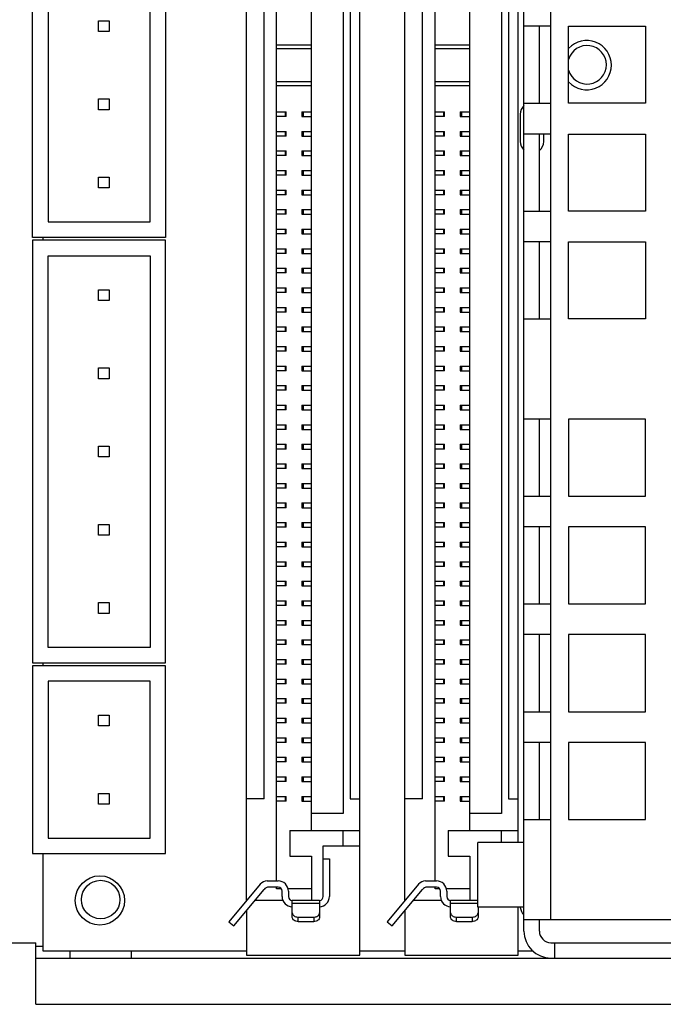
# Model space of a CAD drawing. Header units: millimetres. Extents: x 23 to 485, y 64 to 313.
# Tile 4 of 19: x 110 to 131, y 190 to 222. Entities that reach past the tile are written whole.
import ezdxf

# ---------------------------------------------------------------- set-up
doc = ezdxf.new("R2010")
doc.units = ezdxf.units.MM

msp = doc.modelspace()

# ---------------------------------------------------------------- linework, layer by layer
at = {"color": 7, "linetype": 'Continuous'}
for p, q in [((120.852, 192.087), (120.852, 249.872)), ((126.1805, 192.869), (126.1805, 249.119)), ((117.169, 193.865), (117.169, 248.094)), ((122.3125, 193.865), (122.3125, 248.094)), ((118.1469, 194.5), (118.1469, 247.459)), ((123.2904, 194.5), (123.2904, 247.459)), ((125.9955, 195.7415), (125.9955, 246.2465)), ((119.2772, 196.1383), (119.2772, 245.8207)), ((124.4207, 196.1383), (124.4207, 245.8207)), ((120.3059, 245.2682), (120.3059, 196.6907)), ((125.4494, 245.2682), (125.4494, 196.6907)), ((117.7405, 197.167), (117.7405, 244.792)), ((120.5345, 244.792), (120.5345, 197.167)), ((122.884, 197.167), (122.884, 244.792)), ((125.678, 244.792), (125.678, 197.167)), ((110.2221, 215.3915), (110.2221, 226.5675)), ((114.5401, 226.5675), (114.5401, 215.3915)), ((110.7221, 226.0675), (110.7221, 215.8915)), ((114.0401, 215.8915), (114.0401, 226.0675)), ((112.3585, 222.0745), (112.3585, 222.4245)), ((112.3585, 222.4245), (112.7085, 222.4245)), ((112.7085, 222.4245), (112.7085, 222.0745)), ((127.0555, 222.244), (126.1805, 222.244)), ((126.6805, 219.744), (126.6805, 222.244)), ((127.0555, 219.744), (127.0555, 222.244)), ((127.6301, 219.744), (127.6301, 222.244)), ((127.6301, 222.244), (130.1301, 222.244)), ((130.1301, 222.244), (130.1301, 219.744)), ((112.7085, 222.0745), (112.3585, 222.0745)), ((118.1469, 221.6462), (119.2772, 221.6462)), ((118.1469, 221.5192), (119.2772, 221.5192)), ((123.2904, 221.6462), (124.4207, 221.6462)), ((123.2904, 221.5192), (124.4207, 221.5192)), ((119.2772, 220.4397), (118.1469, 220.4397)), ((119.2772, 220.3127), (118.1469, 220.3127)), ((124.4207, 220.4397), (123.2904, 220.4397)), ((124.4207, 220.3127), (123.2904, 220.3127)), ((112.3585, 219.5345), (112.3585, 219.8845)), ((112.3585, 219.8845), (112.7085, 219.8845)), ((112.7085, 219.8845), (112.7085, 219.5345)), ((126.1805, 219.744), (127.0555, 219.744)), ((130.1301, 219.744), (127.6301, 219.744)), ((112.7085, 219.5345), (112.3585, 219.5345)), ((118.1469, 219.4682), (118.4567, 219.4682)), ((118.4567, 219.3158), (118.1469, 219.3158)), ((118.4568, 219.3158), (118.4568, 219.4682)), ((118.9674, 219.4682), (118.9674, 219.3158)), ((118.9674, 219.4682), (119.2772, 219.4682)), ((118.9674, 219.3158), (119.2772, 219.3158)), ((123.2904, 219.4682), (123.6002, 219.4682)), ((123.6002, 219.3158), (123.2904, 219.3158)), ((123.6003, 219.3158), (123.6003, 219.4682)), ((124.1109, 219.4682), (124.1109, 219.3158)), ((124.1109, 219.4682), (124.4207, 219.4682)), ((124.1109, 219.3158), (124.4207, 219.3158)), ((126.059, 219.392), (126.059, 218.503)), ((118.1469, 218.8332), (118.4567, 218.8332)), ((118.4567, 218.6808), (118.1469, 218.6808)), ((118.4568, 218.6808), (118.4568, 218.8332)), ((118.9674, 218.8332), (118.9674, 218.6808)), ((118.9674, 218.8332), (119.2772, 218.8332)), ((118.9674, 218.6808), (119.2772, 218.6808)), ((123.2904, 218.8332), (123.6002, 218.8332)), ((123.6002, 218.6808), (123.2904, 218.6808)), ((123.6003, 218.6808), (123.6003, 218.8332)), ((124.1109, 218.8332), (124.1109, 218.6808)), ((124.1109, 218.8332), (124.4207, 218.8332)), ((124.1109, 218.6808), (124.4207, 218.6808)), ((127.0555, 218.744), (126.1805, 218.744)), ((126.6805, 216.244), (126.6805, 218.744)), ((126.821, 218.503), (126.821, 218.744)), ((127.0555, 216.244), (127.0555, 218.744)), ((127.6301, 216.244), (127.6301, 218.744)), ((127.6301, 218.744), (130.1301, 218.744)), ((130.1301, 218.744), (130.1301, 216.244)), ((118.1469, 218.1982), (118.4567, 218.1982)), ((118.4567, 218.0458), (118.1469, 218.0458)), ((118.4568, 218.0458), (118.4568, 218.1982)), ((118.9674, 218.1982), (118.9674, 218.0458)), ((118.9674, 218.1982), (119.2772, 218.1982)), ((118.9674, 218.0458), (119.2772, 218.0458)), ((123.2904, 218.1982), (123.6002, 218.1982)), ((123.6002, 218.0458), (123.2904, 218.0458)), ((123.6003, 218.0458), (123.6003, 218.1982)), ((124.1109, 218.1982), (124.1109, 218.0458)), ((124.1109, 218.1982), (124.4207, 218.1982)), ((124.1109, 218.0458), (124.4207, 218.0458)), ((118.1469, 217.5632), (118.4567, 217.5632)), ((118.4567, 217.4108), (118.1469, 217.4108)), ((118.4568, 217.4108), (118.4568, 217.5632)), ((118.9674, 217.5632), (118.9674, 217.4108)), ((118.9674, 217.5632), (119.2772, 217.5632)), ((118.9674, 217.4108), (119.2772, 217.4108)), ((123.2904, 217.5632), (123.6002, 217.5632)), ((123.6002, 217.4108), (123.2904, 217.4108)), ((123.6003, 217.4108), (123.6003, 217.5632)), ((124.1109, 217.5632), (124.1109, 217.4108)), ((124.1109, 217.5632), (124.4207, 217.5632)), ((124.1109, 217.4108), (124.4207, 217.4108)), ((112.3585, 216.9945), (112.3585, 217.3445)), ((112.3585, 217.3445), (112.7085, 217.3445)), ((112.7085, 217.3445), (112.7085, 216.9945)), ((112.7085, 216.9945), (112.3585, 216.9945)), ((118.1469, 216.9282), (118.4567, 216.9282)), ((118.4567, 216.7758), (118.1469, 216.7758)), ((118.4568, 216.7758), (118.4568, 216.9282)), ((118.9674, 216.9282), (118.9674, 216.7758)), ((118.9674, 216.9282), (119.2772, 216.9282)), ((118.9674, 216.7758), (119.2772, 216.7758)), ((123.2904, 216.9282), (123.6002, 216.9282)), ((123.6002, 216.7758), (123.2904, 216.7758)), ((123.6003, 216.7758), (123.6003, 216.9282)), ((124.1109, 216.9282), (124.1109, 216.7758)), ((124.1109, 216.9282), (124.4207, 216.9282)), ((124.1109, 216.7758), (124.4207, 216.7758)), ((118.1469, 216.2932), (118.4567, 216.2932)), ((118.4567, 216.1408), (118.1469, 216.1408)), ((118.4568, 216.1408), (118.4568, 216.2932)), ((118.9674, 216.2932), (118.9674, 216.1408)), ((118.9674, 216.2932), (119.2772, 216.2932)), ((118.9674, 216.1408), (119.2772, 216.1408)), ((123.2904, 216.2932), (123.6002, 216.2932)), ((123.6002, 216.1408), (123.2904, 216.1408)), ((123.6003, 216.1408), (123.6003, 216.2932)), ((124.1109, 216.2932), (124.1109, 216.1408)), ((124.1109, 216.2932), (124.4207, 216.2932)), ((124.1109, 216.1408), (124.4207, 216.1408)), ((126.1805, 216.244), (127.0555, 216.244)), ((130.1301, 216.244), (127.6301, 216.244)), ((110.7221, 215.8915), (114.0401, 215.8915)), ((118.1469, 215.6582), (118.4567, 215.6582)), ((118.4567, 215.5058), (118.1469, 215.5058)), ((118.4568, 215.5058), (118.4568, 215.6582)), ((118.9674, 215.6582), (118.9674, 215.5058)), ((118.9674, 215.6582), (119.2772, 215.6582)), ((118.9674, 215.5058), (119.2772, 215.5058)), ((123.2904, 215.6582), (123.6002, 215.6582)), ((123.6002, 215.5058), (123.2904, 215.5058)), ((123.6003, 215.5058), (123.6003, 215.6582)), ((124.1109, 215.6582), (124.1109, 215.5058)), ((124.1109, 215.6582), (124.4207, 215.6582)), ((124.1109, 215.5058), (124.4207, 215.5058)), ((114.5401, 215.3915), (110.2221, 215.3915)), ((110.2221, 215.2962), (110.2221, 201.5802)), ((114.5401, 215.2962), (110.2221, 215.2962)), ((110.565, 215.2962), (110.565, 215.3915)), ((114.5401, 201.5802), (114.5401, 215.2962)), ((127.0555, 215.244), (126.1805, 215.244)), ((126.6805, 212.744), (126.6805, 215.244)), ((127.0555, 212.744), (127.0555, 215.244)), ((127.6301, 212.744), (127.6301, 215.244)), ((127.6301, 215.244), (130.1301, 215.244)), ((130.1301, 215.244), (130.1301, 212.744)), ((110.7221, 202.0802), (110.7221, 214.7962)), ((110.7221, 214.7962), (114.0401, 214.7962)), ((114.0401, 214.7962), (114.0401, 202.0802)), ((118.1469, 215.0232), (118.4567, 215.0232)), ((118.4567, 214.8708), (118.1469, 214.8708)), ((118.4568, 214.8708), (118.4568, 215.0232)), ((118.9674, 215.0232), (118.9674, 214.8708)), ((118.9674, 215.0232), (119.2772, 215.0232)), ((118.9674, 214.8708), (119.2772, 214.8708)), ((123.2904, 215.0232), (123.6002, 215.0232)), ((123.6002, 214.8708), (123.2904, 214.8708)), ((123.6003, 214.8708), (123.6003, 215.0232)), ((124.1109, 215.0232), (124.1109, 214.8708)), ((124.1109, 215.0232), (124.4207, 215.0232)), ((124.1109, 214.8708), (124.4207, 214.8708)), ((118.1469, 214.3882), (118.4567, 214.3882)), ((118.4567, 214.2358), (118.1469, 214.2358)), ((118.4568, 214.2358), (118.4568, 214.3882)), ((118.9674, 214.3882), (118.9674, 214.2358)), ((118.9674, 214.3882), (119.2772, 214.3882)), ((118.9674, 214.2358), (119.2772, 214.2358)), ((123.2904, 214.3882), (123.6002, 214.3882)), ((123.6002, 214.2358), (123.2904, 214.2358)), ((123.6003, 214.2358), (123.6003, 214.3882)), ((124.1109, 214.3882), (124.1109, 214.2358)), ((124.1109, 214.3882), (124.4207, 214.3882)), ((124.1109, 214.2358), (124.4207, 214.2358)), ((112.3585, 213.3432), (112.3585, 213.6932)), ((112.3585, 213.6932), (112.7085, 213.6932)), ((112.7085, 213.6932), (112.7085, 213.3432)), ((118.1469, 213.7532), (118.4567, 213.7532)), ((118.4567, 213.6008), (118.1469, 213.6008)), ((118.4568, 213.6008), (118.4568, 213.7532)), ((118.9674, 213.7532), (118.9674, 213.6008)), ((118.9674, 213.7532), (119.2772, 213.7532)), ((118.9674, 213.6008), (119.2772, 213.6008)), ((123.2904, 213.7532), (123.6002, 213.7532)), ((123.6002, 213.6008), (123.2904, 213.6008)), ((123.6003, 213.6008), (123.6003, 213.7532)), ((124.1109, 213.7532), (124.1109, 213.6008)), ((124.1109, 213.7532), (124.4207, 213.7532)), ((124.1109, 213.6008), (124.4207, 213.6008)), ((112.7085, 213.3432), (112.3585, 213.3432)), ((118.1469, 213.1182), (118.4567, 213.1182)), ((118.4567, 212.9658), (118.1469, 212.9658)), ((118.4568, 212.9658), (118.4568, 213.1182)), ((118.9674, 213.1182), (118.9674, 212.9658)), ((118.9674, 213.1182), (119.2772, 213.1182)), ((118.9674, 212.9658), (119.2772, 212.9658)), ((123.2904, 213.1182), (123.6002, 213.1182)), ((123.6002, 212.9658), (123.2904, 212.9658)), ((123.6003, 212.9658), (123.6003, 213.1182)), ((124.1109, 213.1182), (124.1109, 212.9658)), ((124.1109, 213.1182), (124.4207, 213.1182)), ((124.1109, 212.9658), (124.4207, 212.9658)), ((126.1805, 212.744), (127.0555, 212.744)), ((130.1301, 212.744), (127.6301, 212.744)), ((118.1469, 212.4832), (118.4567, 212.4832)), ((118.4567, 212.3308), (118.1469, 212.3308)), ((118.4568, 212.3308), (118.4568, 212.4832)), ((118.9674, 212.4832), (118.9674, 212.3308)), ((118.9674, 212.4832), (119.2772, 212.4832)), ((118.9674, 212.3308), (119.2772, 212.3308)), ((123.2904, 212.4832), (123.6002, 212.4832)), ((123.6002, 212.3308), (123.2904, 212.3308)), ((123.6003, 212.3308), (123.6003, 212.4832)), ((124.1109, 212.4832), (124.1109, 212.3308)), ((124.1109, 212.4832), (124.4207, 212.4832)), ((124.1109, 212.3308), (124.4207, 212.3308)), ((118.1469, 211.8482), (118.4567, 211.8482)), ((118.4567, 211.6958), (118.1469, 211.6958)), ((118.4568, 211.6958), (118.4568, 211.8482)), ((118.9674, 211.8482), (118.9674, 211.6958)), ((118.9674, 211.8482), (119.2772, 211.8482)), ((118.9674, 211.6958), (119.2772, 211.6958)), ((123.2904, 211.8482), (123.6002, 211.8482)), ((123.6002, 211.6958), (123.2904, 211.6958)), ((123.6003, 211.6958), (123.6003, 211.8482)), ((124.1109, 211.8482), (124.1109, 211.6958)), ((124.1109, 211.8482), (124.4207, 211.8482)), ((124.1109, 211.6958), (124.4207, 211.6958)), ((112.3585, 210.8032), (112.3585, 211.1532)), ((112.3585, 211.1532), (112.7085, 211.1532)), ((112.7085, 211.1532), (112.7085, 210.8032)), ((118.1469, 211.2132), (118.4567, 211.2132)), ((118.4567, 211.0608), (118.1469, 211.0608)), ((118.4568, 211.0608), (118.4568, 211.2132)), ((118.9674, 211.2132), (118.9674, 211.0608)), ((118.9674, 211.2132), (119.2772, 211.2132)), ((118.9674, 211.0608), (119.2772, 211.0608)), ((123.2904, 211.2132), (123.6002, 211.2132)), ((123.6002, 211.0608), (123.2904, 211.0608)), ((123.6003, 211.0608), (123.6003, 211.2132)), ((124.1109, 211.2132), (124.1109, 211.0608)), ((124.1109, 211.2132), (124.4207, 211.2132)), ((124.1109, 211.0608), (124.4207, 211.0608)), ((112.7085, 210.8032), (112.3585, 210.8032)), ((118.1469, 210.5782), (118.4567, 210.5782)), ((118.4567, 210.4258), (118.1469, 210.4258)), ((118.4568, 210.4258), (118.4568, 210.5782)), ((118.9674, 210.5782), (118.9674, 210.4258)), ((118.9674, 210.5782), (119.2772, 210.5782)), ((118.9674, 210.4258), (119.2772, 210.4258)), ((123.2904, 210.5782), (123.6002, 210.5782)), ((123.6002, 210.4258), (123.2904, 210.4258)), ((123.6003, 210.4258), (123.6003, 210.5782)), ((124.1109, 210.5782), (124.1109, 210.4258)), ((124.1109, 210.5782), (124.4207, 210.5782)), ((124.1109, 210.4258), (124.4207, 210.4258)), ((118.1469, 209.9432), (118.4567, 209.9432)), ((118.4567, 209.7908), (118.1469, 209.7908)), ((118.4568, 209.7908), (118.4568, 209.9432)), ((118.9674, 209.9432), (118.9674, 209.7908)), ((118.9674, 209.9432), (119.2772, 209.9432)), ((118.9674, 209.7908), (119.2772, 209.7908)), ((123.2904, 209.9432), (123.6002, 209.9432)), ((123.6002, 209.7908), (123.2904, 209.7908)), ((123.6003, 209.7908), (123.6003, 209.9432)), ((124.1109, 209.9432), (124.1109, 209.7908)), ((124.1109, 209.9432), (124.4207, 209.9432)), ((124.1109, 209.7908), (124.4207, 209.7908)), ((127.0555, 209.494), (126.1805, 209.494)), ((126.6805, 206.994), (126.6805, 209.494)), ((127.0555, 206.994), (127.0555, 209.494)), ((127.6305, 209.494), (127.6305, 206.994)), ((130.1305, 209.494), (127.6305, 209.494)), ((130.1305, 206.994), (130.1305, 209.494)), ((118.1469, 209.3082), (118.4567, 209.3082)), ((118.4567, 209.1558), (118.1469, 209.1558)), ((118.4568, 209.1558), (118.4568, 209.3082)), ((118.9674, 209.3082), (118.9674, 209.1558)), ((118.9674, 209.3082), (119.2772, 209.3082)), ((118.9674, 209.1558), (119.2772, 209.1558)), ((123.2904, 209.3082), (123.6002, 209.3082)), ((123.6002, 209.1558), (123.2904, 209.1558)), ((123.6003, 209.1558), (123.6003, 209.3082)), ((124.1109, 209.3082), (124.1109, 209.1558)), ((124.1109, 209.3082), (124.4207, 209.3082)), ((124.1109, 209.1558), (124.4207, 209.1558)), ((112.3585, 208.2632), (112.3585, 208.6132)), ((112.3585, 208.6132), (112.7085, 208.6132)), ((112.7085, 208.6132), (112.7085, 208.2632)), ((118.1469, 208.6732), (118.4567, 208.6732)), ((118.4567, 208.5208), (118.1469, 208.5208)), ((118.4568, 208.5208), (118.4568, 208.6732)), ((118.9674, 208.6732), (118.9674, 208.5208)), ((118.9674, 208.6732), (119.2772, 208.6732)), ((118.9674, 208.5208), (119.2772, 208.5208)), ((123.2904, 208.6732), (123.6002, 208.6732)), ((123.6002, 208.5208), (123.2904, 208.5208)), ((123.6003, 208.5208), (123.6003, 208.6732)), ((124.1109, 208.6732), (124.1109, 208.5208)), ((124.1109, 208.6732), (124.4207, 208.6732)), ((124.1109, 208.5208), (124.4207, 208.5208)), ((112.7085, 208.2632), (112.3585, 208.2632)), ((118.1469, 208.0382), (118.4567, 208.0382)), ((118.4567, 207.8858), (118.1469, 207.8858)), ((118.4568, 207.8858), (118.4568, 208.0382)), ((118.9674, 208.0382), (118.9674, 207.8858)), ((118.9674, 208.0382), (119.2772, 208.0382)), ((118.9674, 207.8858), (119.2772, 207.8858)), ((123.2904, 208.0382), (123.6002, 208.0382)), ((123.6002, 207.8858), (123.2904, 207.8858)), ((123.6003, 207.8858), (123.6003, 208.0382)), ((124.1109, 208.0382), (124.1109, 207.8858)), ((124.1109, 208.0382), (124.4207, 208.0382)), ((124.1109, 207.8858), (124.4207, 207.8858)), ((118.1469, 207.4032), (118.4567, 207.4032)), ((118.4567, 207.2508), (118.1469, 207.2508)), ((118.4568, 207.2508), (118.4568, 207.4032)), ((118.9674, 207.4032), (118.9674, 207.2508)), ((118.9674, 207.4032), (119.2772, 207.4032)), ((118.9674, 207.2508), (119.2772, 207.2508)), ((123.2904, 207.4032), (123.6002, 207.4032)), ((123.6002, 207.2508), (123.2904, 207.2508)), ((123.6003, 207.2508), (123.6003, 207.4032)), ((124.1109, 207.4032), (124.1109, 207.2508)), ((124.1109, 207.4032), (124.4207, 207.4032)), ((124.1109, 207.2508), (124.4207, 207.2508)), ((126.1805, 206.994), (127.0555, 206.994)), ((127.6305, 206.994), (130.1305, 206.994)), ((118.1469, 206.7682), (118.4567, 206.7682)), ((118.4567, 206.6158), (118.1469, 206.6158)), ((118.4568, 206.6158), (118.4568, 206.7682)), ((118.9674, 206.7682), (118.9674, 206.6158)), ((118.9674, 206.7682), (119.2772, 206.7682)), ((118.9674, 206.6158), (119.2772, 206.6158)), ((123.2904, 206.7682), (123.6002, 206.7682)), ((123.6002, 206.6158), (123.2904, 206.6158)), ((123.6003, 206.6158), (123.6003, 206.7682)), ((124.1109, 206.7682), (124.1109, 206.6158)), ((124.1109, 206.7682), (124.4207, 206.7682)), ((124.1109, 206.6158), (124.4207, 206.6158)), ((112.3585, 205.7232), (112.3585, 206.0732)), ((112.3585, 206.0732), (112.7085, 206.0732)), ((112.7085, 206.0732), (112.7085, 205.7232)), ((118.1469, 206.1332), (118.4567, 206.1332)), ((118.4567, 205.9808), (118.1469, 205.9808)), ((118.4568, 205.9808), (118.4568, 206.1332)), ((118.9674, 206.1332), (118.9674, 205.9808)), ((118.9674, 206.1332), (119.2772, 206.1332)), ((118.9674, 205.9808), (119.2772, 205.9808)), ((123.2904, 206.1332), (123.6002, 206.1332)), ((123.6002, 205.9808), (123.2904, 205.9808)), ((123.6003, 205.9808), (123.6003, 206.1332)), ((124.1109, 206.1332), (124.1109, 205.9808)), ((124.1109, 206.1332), (124.4207, 206.1332)), ((124.1109, 205.9808), (124.4207, 205.9808)), ((127.0555, 205.994), (126.1805, 205.994)), ((126.6805, 203.494), (126.6805, 205.994)), ((127.0555, 203.494), (127.0555, 205.994)), ((127.6305, 205.994), (127.6305, 203.494)), ((130.1305, 205.994), (127.6305, 205.994)), ((130.1305, 203.494), (130.1305, 205.994)), ((112.7085, 205.7232), (112.3585, 205.7232)), ((118.1469, 205.4982), (118.4567, 205.4982)), ((118.4567, 205.3458), (118.1469, 205.3458)), ((118.4568, 205.3458), (118.4568, 205.4982)), ((118.9674, 205.4982), (118.9674, 205.3458)), ((118.9674, 205.4982), (119.2772, 205.4982)), ((118.9674, 205.3458), (119.2772, 205.3458)), ((123.2904, 205.4982), (123.6002, 205.4982)), ((123.6002, 205.3458), (123.2904, 205.3458)), ((123.6003, 205.3458), (123.6003, 205.4982)), ((124.1109, 205.4982), (124.1109, 205.3458)), ((124.1109, 205.4982), (124.4207, 205.4982)), ((124.1109, 205.3458), (124.4207, 205.3458)), ((118.1469, 204.8632), (118.4567, 204.8632)), ((118.4567, 204.7108), (118.1469, 204.7108)), ((118.4568, 204.7108), (118.4568, 204.8632)), ((118.9674, 204.8632), (118.9674, 204.7108)), ((118.9674, 204.8632), (119.2772, 204.8632)), ((118.9674, 204.7108), (119.2772, 204.7108)), ((123.2904, 204.8632), (123.6002, 204.8632)), ((123.6002, 204.7108), (123.2904, 204.7108)), ((123.6003, 204.7108), (123.6003, 204.8632)), ((124.1109, 204.8632), (124.1109, 204.7108)), ((124.1109, 204.8632), (124.4207, 204.8632)), ((124.1109, 204.7108), (124.4207, 204.7108)), ((118.1469, 204.2282), (118.4567, 204.2282)), ((118.4567, 204.0758), (118.1469, 204.0758)), ((118.4568, 204.0758), (118.4568, 204.2282)), ((118.9674, 204.2282), (118.9674, 204.0758)), ((118.9674, 204.2282), (119.2772, 204.2282)), ((118.9674, 204.0758), (119.2772, 204.0758)), ((123.2904, 204.2282), (123.6002, 204.2282)), ((123.6002, 204.0758), (123.2904, 204.0758)), ((123.6003, 204.0758), (123.6003, 204.2282)), ((124.1109, 204.2282), (124.1109, 204.0758)), ((124.1109, 204.2282), (124.4207, 204.2282)), ((124.1109, 204.0758), (124.4207, 204.0758)), ((112.3585, 203.1832), (112.3585, 203.5332)), ((112.3585, 203.5332), (112.7085, 203.5332)), ((112.7085, 203.5332), (112.7085, 203.1832)), ((118.1469, 203.5932), (118.4567, 203.5932)), ((118.4567, 203.4408), (118.1469, 203.4408)), ((118.4568, 203.4408), (118.4568, 203.5932)), ((118.9674, 203.5932), (118.9674, 203.4408)), ((118.9674, 203.5932), (119.2772, 203.5932)), ((118.9674, 203.4408), (119.2772, 203.4408)), ((123.2904, 203.5932), (123.6002, 203.5932)), ((123.6002, 203.4408), (123.2904, 203.4408)), ((123.6003, 203.4408), (123.6003, 203.5932)), ((124.1109, 203.5932), (124.1109, 203.4408)), ((124.1109, 203.5932), (124.4207, 203.5932)), ((124.1109, 203.4408), (124.4207, 203.4408)), ((126.1805, 203.494), (127.0555, 203.494)), ((127.6305, 203.494), (130.1305, 203.494)), ((112.7085, 203.1832), (112.3585, 203.1832)), ((118.1469, 202.9582), (118.4567, 202.9582)), ((118.4567, 202.8058), (118.1469, 202.8058)), ((118.4568, 202.8058), (118.4568, 202.9582)), ((118.9674, 202.9582), (118.9674, 202.8058)), ((118.9674, 202.9582), (119.2772, 202.9582)), ((118.9674, 202.8058), (119.2772, 202.8058)), ((123.2904, 202.9582), (123.6002, 202.9582)), ((123.6002, 202.8058), (123.2904, 202.8058)), ((123.6003, 202.8058), (123.6003, 202.9582)), ((124.1109, 202.9582), (124.1109, 202.8058)), ((124.1109, 202.9582), (124.4207, 202.9582)), ((124.1109, 202.8058), (124.4207, 202.8058)), ((127.0555, 202.494), (126.1805, 202.494)), ((126.6805, 199.994), (126.6805, 202.494)), ((127.0555, 199.994), (127.0555, 202.494)), ((127.6305, 202.494), (127.6305, 199.994)), ((130.1305, 202.494), (127.6305, 202.494)), ((130.1305, 199.994), (130.1305, 202.494)), ((114.0401, 202.0802), (110.7221, 202.0802)), ((118.1469, 202.3232), (118.4567, 202.3232)), ((118.4567, 202.1708), (118.1469, 202.1708)), ((118.4568, 202.1708), (118.4568, 202.3232)), ((118.9674, 202.3232), (118.9674, 202.1708)), ((118.9674, 202.3232), (119.2772, 202.3232)), ((118.9674, 202.1708), (119.2772, 202.1708)), ((123.2904, 202.3232), (123.6002, 202.3232)), ((123.6002, 202.1708), (123.2904, 202.1708)), ((123.6003, 202.1708), (123.6003, 202.3232)), ((124.1109, 202.3232), (124.1109, 202.1708)), ((124.1109, 202.3232), (124.4207, 202.3232)), ((124.1109, 202.1708), (124.4207, 202.1708)), ((110.2221, 201.5802), (114.5401, 201.5802)), ((110.2221, 201.485), (110.2221, 195.389)), ((114.5401, 201.485), (110.2221, 201.485)), ((110.565, 201.485), (110.565, 201.5802)), ((114.5401, 195.389), (114.5401, 201.485)), ((118.1469, 201.6882), (118.4567, 201.6882)), ((118.4567, 201.5358), (118.1469, 201.5358)), ((118.4568, 201.5358), (118.4568, 201.6882)), ((118.9674, 201.6882), (118.9674, 201.5358)), ((118.9674, 201.6882), (119.2772, 201.6882)), ((118.9674, 201.5358), (119.2772, 201.5358)), ((123.2904, 201.6882), (123.6002, 201.6882)), ((123.6002, 201.5358), (123.2904, 201.5358)), ((123.6003, 201.5358), (123.6003, 201.6882)), ((124.1109, 201.6882), (124.1109, 201.5358)), ((124.1109, 201.6882), (124.4207, 201.6882)), ((124.1109, 201.5358), (124.4207, 201.5358)), ((118.1469, 201.0532), (118.4567, 201.0532)), ((118.4568, 200.9008), (118.4568, 201.0532)), ((118.9674, 201.0532), (118.9674, 200.9008)), ((118.9674, 201.0532), (119.2772, 201.0532)), ((123.2904, 201.0532), (123.6002, 201.0532)), ((123.6003, 200.9008), (123.6003, 201.0532)), ((124.1109, 201.0532), (124.1109, 200.9008)), ((124.1109, 201.0532), (124.4207, 201.0532)), ((110.7221, 200.985), (110.7221, 195.889)), ((114.0401, 200.985), (110.7221, 200.985)), ((114.0401, 195.889), (114.0401, 200.985)), ((118.4567, 200.9008), (118.1469, 200.9008)), ((118.9674, 200.9008), (119.2772, 200.9008)), ((123.6002, 200.9008), (123.2904, 200.9008)), ((124.1109, 200.9008), (124.4207, 200.9008)), ((118.1469, 200.4182), (118.4567, 200.4182)), ((118.4568, 200.2658), (118.4568, 200.4182)), ((118.9674, 200.4182), (118.9674, 200.2658)), ((118.9674, 200.4182), (119.2772, 200.4182)), ((123.2904, 200.4182), (123.6002, 200.4182)), ((123.6003, 200.2658), (123.6003, 200.4182)), ((124.1109, 200.4182), (124.1109, 200.2658)), ((124.1109, 200.4182), (124.4207, 200.4182)), ((118.4567, 200.2658), (118.1469, 200.2658)), ((118.9674, 200.2658), (119.2772, 200.2658)), ((123.6002, 200.2658), (123.2904, 200.2658)), ((124.1109, 200.2658), (124.4207, 200.2658)), ((112.3585, 199.532), (112.3585, 199.882)), ((112.3585, 199.882), (112.7085, 199.882)), ((112.7085, 199.882), (112.7085, 199.532)), ((118.1469, 199.7832), (118.4567, 199.7832)), ((118.4568, 199.6308), (118.4568, 199.7832)), ((118.9674, 199.7832), (118.9674, 199.6308)), ((118.9674, 199.7832), (119.2772, 199.7832)), ((123.2904, 199.7832), (123.6002, 199.7832)), ((123.6003, 199.6308), (123.6003, 199.7832)), ((124.1109, 199.7832), (124.1109, 199.6308)), ((124.1109, 199.7832), (124.4207, 199.7832)), ((126.1805, 199.994), (127.0555, 199.994)), ((127.6305, 199.994), (130.1305, 199.994)), ((112.7085, 199.532), (112.3585, 199.532)), ((118.4567, 199.6308), (118.1469, 199.6308)), ((118.9674, 199.6308), (119.2772, 199.6308)), ((123.6002, 199.6308), (123.2904, 199.6308)), ((124.1109, 199.6308), (124.4207, 199.6308)), ((118.1469, 199.1482), (118.4567, 199.1482)), ((118.4568, 198.9958), (118.4568, 199.1482)), ((118.9674, 199.1482), (118.9674, 198.9958)), ((118.9674, 199.1482), (119.2772, 199.1482)), ((123.2904, 199.1482), (123.6002, 199.1482)), ((123.6003, 198.9958), (123.6003, 199.1482)), ((124.1109, 199.1482), (124.1109, 198.9958)), ((124.1109, 199.1482), (124.4207, 199.1482)), ((118.4567, 198.9958), (118.1469, 198.9958)), ((118.9674, 198.9958), (119.2772, 198.9958)), ((123.6002, 198.9958), (123.2904, 198.9958)), ((124.1109, 198.9958), (124.4207, 198.9958)), ((127.0555, 198.994), (126.1805, 198.994)), ((126.6805, 196.494), (126.6805, 198.994)), ((127.0555, 196.494), (127.0555, 198.994)), ((127.6305, 198.994), (127.6305, 196.494)), ((130.1305, 198.994), (127.6305, 198.994)), ((130.1305, 196.494), (130.1305, 198.994)), ((118.1469, 198.5132), (118.4567, 198.5132)), ((118.4568, 198.3608), (118.4568, 198.5132)), ((118.9674, 198.5132), (118.9674, 198.3608)), ((118.9674, 198.5132), (119.2772, 198.5132)), ((123.2904, 198.5132), (123.6002, 198.5132)), ((123.6003, 198.3608), (123.6003, 198.5132)), ((124.1109, 198.5132), (124.1109, 198.3608)), ((124.1109, 198.5132), (124.4207, 198.5132)), ((118.4567, 198.3608), (118.1469, 198.3608)), ((118.9674, 198.3608), (119.2772, 198.3608)), ((123.6002, 198.3608), (123.2904, 198.3608)), ((124.1109, 198.3608), (124.4207, 198.3608)), ((118.1469, 197.8782), (118.4567, 197.8782)), ((118.4568, 197.7258), (118.4568, 197.8782)), ((118.9674, 197.8782), (118.9674, 197.7258)), ((118.9674, 197.8782), (119.2772, 197.8782)), ((123.2904, 197.8782), (123.6002, 197.8782)), ((123.6003, 197.7258), (123.6003, 197.8782)), ((124.1109, 197.8782), (124.1109, 197.7258)), ((124.1109, 197.8782), (124.4207, 197.8782)), ((118.4567, 197.7258), (118.1469, 197.7258)), ((118.9674, 197.7258), (119.2772, 197.7258)), ((123.6002, 197.7258), (123.2904, 197.7258)), ((124.1109, 197.7258), (124.4207, 197.7258)), ((112.3585, 196.992), (112.3585, 197.342)), ((112.3585, 197.342), (112.7085, 197.342)), ((112.7085, 197.342), (112.7085, 196.992)), ((118.1469, 197.2432), (118.4567, 197.2432)), ((118.4568, 197.0908), (118.4568, 197.2432)), ((118.9674, 197.2432), (118.9674, 197.0908)), ((118.9674, 197.2432), (119.2772, 197.2432)), ((123.2904, 197.2432), (123.6002, 197.2432)), ((123.6003, 197.0908), (123.6003, 197.2432)), ((124.1109, 197.2432), (124.1109, 197.0908)), ((124.1109, 197.2432), (124.4207, 197.2432)), ((112.7085, 196.992), (112.3585, 196.992)), ((117.7405, 197.167), (117.169, 197.167)), ((118.4567, 197.0908), (118.1469, 197.0908)), ((118.9674, 197.0908), (119.2772, 197.0908)), ((120.5345, 197.167), (120.852, 197.167)), ((122.884, 197.167), (122.3125, 197.167)), ((123.6002, 197.0908), (123.2904, 197.0908)), ((124.1109, 197.0908), (124.4207, 197.0908)), ((125.678, 197.167), (125.9955, 197.167)), ((120.3059, 196.6907), (119.2772, 196.6907)), ((125.4494, 196.6907), (124.4207, 196.6907)), ((126.1805, 196.494), (127.0555, 196.494)), ((127.6305, 196.494), (130.1305, 196.494)), ((118.5787, 196.1383), (118.5787, 195.3001)), ((118.5787, 196.1383), (120.852, 196.1383)), ((120.2974, 196.1383), (120.2974, 195.643)), ((123.7222, 196.1383), (123.7222, 195.3001)), ((123.7222, 196.1383), (125.9955, 196.1383)), ((125.4409, 196.1383), (125.4409, 195.7415)), ((110.7221, 195.889), (114.0401, 195.889)), ((119.6582, 193.992), (119.6582, 195.643)), ((119.6582, 195.643), (120.852, 195.643)), ((124.6805, 193.6465), (124.6805, 195.7415)), ((126.1805, 195.7415), (124.6805, 195.7415)), ((110.2221, 195.389), (114.5401, 195.389)), ((110.565, 192.214), (110.565, 195.389)), ((118.5787, 195.3001), (119.2772, 195.3001)), ((119.2772, 195.3001), (119.2772, 193.865)), ((123.7222, 195.3001), (124.4207, 195.3001)), ((124.4207, 195.3001), (124.4207, 193.865)), ((119.6582, 195.2112), (119.8614, 195.2112)), ((119.8614, 195.2112), (119.8614, 193.992)), ((117.6145, 194.3945), (116.5975, 193.1693)), ((117.8393, 194.5), (118.1977, 194.5)), ((122.758, 194.3945), (121.741, 193.1693)), ((122.9828, 194.5), (123.3412, 194.5)), ((116.7539, 193.0395), (117.7366, 194.2234)), ((118.1977, 194.2968), (117.8929, 194.2968)), ((118.1469, 194.246), (118.1469, 194.2968)), ((118.2992, 194.246), (118.1469, 194.246)), ((118.3247, 193.992), (118.3247, 194.1698)), ((119.2772, 194.246), (118.5187, 194.246)), ((118.5279, 194.1698), (118.5279, 193.992)), ((121.8974, 193.0395), (122.8801, 194.2234)), ((123.3412, 194.2968), (123.0364, 194.2968)), ((123.2904, 194.246), (123.2904, 194.2968)), ((123.4427, 194.246), (123.2904, 194.246)), ((123.4682, 193.992), (123.4682, 194.1698)), ((124.4207, 194.246), (123.6622, 194.246)), ((123.6714, 194.1698), (123.6714, 193.992)), ((118.3501, 193.865), (117.4391, 193.865)), ((118.6549, 193.3166), (118.6549, 193.865)), ((119.5439, 193.865), (118.6549, 193.865)), ((119.5439, 193.865), (119.5439, 193.3166)), ((123.4936, 193.865), (122.5826, 193.865)), ((123.7984, 193.3166), (123.7984, 193.865)), ((124.6874, 193.865), (123.7984, 193.865)), ((117.169, 193.5396), (117.169, 192.087)), ((122.3125, 193.5396), (122.3125, 192.087)), ((126.1805, 193.6465), (124.6805, 193.6465)), ((124.6874, 193.6465), (124.6874, 193.3166)), ((125.9955, 192.087), (125.9955, 193.6465)), ((116.5975, 193.1693), (116.7539, 193.0395)), ((118.8454, 193.3256), (119.3534, 193.3256)), ((118.8454, 193.1819), (119.3534, 193.1819)), ((121.741, 193.1693), (121.8974, 193.0395)), ((123.9889, 193.3256), (124.4969, 193.3256)), ((123.9889, 193.1819), (124.4969, 193.1819)), ((126.1805, 193.244), (138.1805, 193.244)), ((126.6805, 192.869), (126.6805, 193.244)), ((109.3305, 192.494), (110.3305, 192.494)), ((110.3305, 190.494), (110.3305, 192.494)), ((127.0555, 192.494), (133.7805, 192.494)), ((127.1805, 191.994), (127.1805, 192.494)), ((117.169, 192.214), (110.565, 192.214)), ((111.4305, 192.214), (111.4305, 191.994)), ((113.4305, 191.994), (113.4305, 192.214)), ((122.3125, 192.214), (120.852, 192.214)), ((126.4761, 192.214), (125.9955, 192.214)), ((110.3305, 191.994), (210.3305, 191.994)), ((117.169, 192.087), (120.852, 192.087)), ((122.3125, 192.087), (125.9955, 192.087)), ((110.3305, 190.494), (210.3305, 190.494))]:
    msp.add_line(p, q, dxfattribs=at)
at = {"color": 9, "linetype": 'Continuous'}
for p, q in [((127.0555, 222.244), (127.0555, 223.244)), ((127.0555, 218.744), (127.0555, 219.744)), ((118.4196, 219.4682), (118.4196, 219.3158)), ((119.0182, 219.3158), (119.0182, 219.4682)), ((123.5631, 219.4682), (123.5631, 219.3158)), ((124.1617, 219.3158), (124.1617, 219.4682)), ((118.4196, 218.8332), (118.4196, 218.6808)), ((119.0182, 218.6808), (119.0182, 218.8332)), ((123.5631, 218.8332), (123.5631, 218.6808)), ((124.1617, 218.6808), (124.1617, 218.8332)), ((118.4196, 218.1982), (118.4196, 218.0458)), ((119.0182, 218.0458), (119.0182, 218.1982)), ((123.5631, 218.1982), (123.5631, 218.0458)), ((124.1617, 218.0458), (124.1617, 218.1982)), ((118.4196, 217.5632), (118.4196, 217.4108)), ((119.0182, 217.4108), (119.0182, 217.5632)), ((123.5631, 217.5632), (123.5631, 217.4108)), ((124.1617, 217.4108), (124.1617, 217.5632)), ((118.4196, 216.9282), (118.4196, 216.7758)), ((119.0182, 216.7758), (119.0182, 216.9282)), ((123.5631, 216.9282), (123.5631, 216.7758)), ((124.1617, 216.7758), (124.1617, 216.9282)), ((118.4196, 216.2932), (118.4196, 216.1408)), ((119.0182, 216.1408), (119.0182, 216.2932)), ((123.5631, 216.2932), (123.5631, 216.1408)), ((124.1617, 216.1408), (124.1617, 216.2932)), ((127.0555, 215.244), (127.0555, 216.244)), ((118.4196, 215.6582), (118.4196, 215.5058)), ((119.0182, 215.5058), (119.0182, 215.6582)), ((123.5631, 215.6582), (123.5631, 215.5058)), ((124.1617, 215.5058), (124.1617, 215.6582)), ((118.4196, 215.0232), (118.4196, 214.8708)), ((119.0182, 214.8708), (119.0182, 215.0232)), ((123.5631, 215.0232), (123.5631, 214.8708)), ((124.1617, 214.8708), (124.1617, 215.0232)), ((118.4196, 214.3882), (118.4196, 214.2358)), ((119.0182, 214.2358), (119.0182, 214.3882)), ((123.5631, 214.3882), (123.5631, 214.2358)), ((124.1617, 214.2358), (124.1617, 214.3882)), ((118.4196, 213.7532), (118.4196, 213.6008)), ((119.0182, 213.6008), (119.0182, 213.7532)), ((123.5631, 213.7532), (123.5631, 213.6008)), ((124.1617, 213.6008), (124.1617, 213.7532)), ((118.4196, 213.1182), (118.4196, 212.9658)), ((119.0182, 212.9658), (119.0182, 213.1182)), ((123.5631, 213.1182), (123.5631, 212.9658)), ((124.1617, 212.9658), (124.1617, 213.1182)), ((127.0555, 209.494), (127.0555, 212.744)), ((118.4196, 212.4832), (118.4196, 212.3308)), ((119.0182, 212.3308), (119.0182, 212.4832)), ((123.5631, 212.4832), (123.5631, 212.3308)), ((124.1617, 212.3308), (124.1617, 212.4832)), ((118.4196, 211.8482), (118.4196, 211.6958)), ((119.0182, 211.6958), (119.0182, 211.8482)), ((123.5631, 211.8482), (123.5631, 211.6958)), ((124.1617, 211.6958), (124.1617, 211.8482)), ((118.4196, 211.2132), (118.4196, 211.0608)), ((119.0182, 211.0608), (119.0182, 211.2132)), ((123.5631, 211.2132), (123.5631, 211.0608)), ((124.1617, 211.0608), (124.1617, 211.2132)), ((118.4196, 210.5782), (118.4196, 210.4258)), ((119.0182, 210.4258), (119.0182, 210.5782)), ((123.5631, 210.5782), (123.5631, 210.4258)), ((124.1617, 210.4258), (124.1617, 210.5782)), ((118.4196, 209.9432), (118.4196, 209.7908)), ((119.0182, 209.7908), (119.0182, 209.9432)), ((123.5631, 209.9432), (123.5631, 209.7908)), ((124.1617, 209.7908), (124.1617, 209.9432)), ((118.4196, 209.3082), (118.4196, 209.1558)), ((119.0182, 209.1558), (119.0182, 209.3082)), ((123.5631, 209.3082), (123.5631, 209.1558)), ((124.1617, 209.1558), (124.1617, 209.3082)), ((118.4196, 208.6732), (118.4196, 208.5208)), ((119.0182, 208.5208), (119.0182, 208.6732)), ((123.5631, 208.6732), (123.5631, 208.5208)), ((124.1617, 208.5208), (124.1617, 208.6732)), ((118.4196, 208.0382), (118.4196, 207.8858)), ((119.0182, 207.8858), (119.0182, 208.0382)), ((123.5631, 208.0382), (123.5631, 207.8858)), ((124.1617, 207.8858), (124.1617, 208.0382)), ((118.4196, 207.4032), (118.4196, 207.2508)), ((119.0182, 207.2508), (119.0182, 207.4032)), ((123.5631, 207.4032), (123.5631, 207.2508)), ((124.1617, 207.2508), (124.1617, 207.4032)), ((127.0555, 205.994), (127.0555, 206.994)), ((118.4196, 206.7682), (118.4196, 206.6158)), ((119.0182, 206.6158), (119.0182, 206.7682)), ((123.5631, 206.7682), (123.5631, 206.6158)), ((124.1617, 206.6158), (124.1617, 206.7682)), ((118.4196, 206.1332), (118.4196, 205.9808)), ((119.0182, 205.9808), (119.0182, 206.1332)), ((123.5631, 206.1332), (123.5631, 205.9808)), ((124.1617, 205.9808), (124.1617, 206.1332)), ((118.4196, 205.4982), (118.4196, 205.3458)), ((119.0182, 205.3458), (119.0182, 205.4982)), ((123.5631, 205.4982), (123.5631, 205.3458)), ((124.1617, 205.3458), (124.1617, 205.4982)), ((118.4196, 204.8632), (118.4196, 204.7108)), ((119.0182, 204.7108), (119.0182, 204.8632)), ((123.5631, 204.8632), (123.5631, 204.7108)), ((124.1617, 204.7108), (124.1617, 204.8632)), ((118.4196, 204.2282), (118.4196, 204.0758)), ((119.0182, 204.0758), (119.0182, 204.2282)), ((123.5631, 204.2282), (123.5631, 204.0758)), ((124.1617, 204.0758), (124.1617, 204.2282)), ((118.4196, 203.5932), (118.4196, 203.4408)), ((119.0182, 203.4408), (119.0182, 203.5932)), ((123.5631, 203.5932), (123.5631, 203.4408)), ((124.1617, 203.4408), (124.1617, 203.5932)), ((127.0555, 202.494), (127.0555, 203.494)), ((118.4196, 202.9582), (118.4196, 202.8058)), ((119.0182, 202.8058), (119.0182, 202.9582)), ((123.5631, 202.9582), (123.5631, 202.8058)), ((124.1617, 202.8058), (124.1617, 202.9582)), ((118.4196, 202.3232), (118.4196, 202.1708)), ((119.0182, 202.1708), (119.0182, 202.3232)), ((123.5631, 202.3232), (123.5631, 202.1708)), ((124.1617, 202.1708), (124.1617, 202.3232)), ((118.4196, 201.6882), (118.4196, 201.5358)), ((119.0182, 201.5358), (119.0182, 201.6882)), ((123.5631, 201.6882), (123.5631, 201.5358)), ((124.1617, 201.5358), (124.1617, 201.6882)), ((118.4196, 201.0532), (118.4196, 200.9008)), ((119.0182, 200.9008), (119.0182, 201.0532)), ((123.5631, 201.0532), (123.5631, 200.9008)), ((124.1617, 200.9008), (124.1617, 201.0532)), ((118.4196, 200.4182), (118.4196, 200.2658)), ((119.0182, 200.2658), (119.0182, 200.4182)), ((123.5631, 200.4182), (123.5631, 200.2658)), ((124.1617, 200.2658), (124.1617, 200.4182)), ((118.4196, 199.7832), (118.4196, 199.6308)), ((119.0182, 199.6308), (119.0182, 199.7832)), ((123.5631, 199.7832), (123.5631, 199.6308)), ((124.1617, 199.6308), (124.1617, 199.7832)), ((127.0555, 198.994), (127.0555, 199.994)), ((118.4196, 199.1482), (118.4196, 198.9958)), ((119.0182, 198.9958), (119.0182, 199.1482)), ((123.5631, 199.1482), (123.5631, 198.9958)), ((124.1617, 198.9958), (124.1617, 199.1482)), ((118.4196, 198.5132), (118.4196, 198.3608)), ((119.0182, 198.3608), (119.0182, 198.5132)), ((123.5631, 198.5132), (123.5631, 198.3608)), ((124.1617, 198.3608), (124.1617, 198.5132)), ((118.4196, 197.8782), (118.4196, 197.7258)), ((119.0182, 197.7258), (119.0182, 197.8782)), ((123.5631, 197.8782), (123.5631, 197.7258)), ((124.1617, 197.7258), (124.1617, 197.8782)), ((118.4196, 197.2432), (118.4196, 197.0908)), ((119.0182, 197.0908), (119.0182, 197.2432)), ((123.5631, 197.2432), (123.5631, 197.0908)), ((124.1617, 197.0908), (124.1617, 197.2432)), ((127.0555, 193.244), (127.0555, 196.494)), ((118.6549, 193.7794), (119.5439, 193.7794)), ((123.7984, 193.7794), (124.6874, 193.7794)), ((118.8454, 193.1819), (118.8454, 193.3256)), ((119.3534, 193.3256), (119.3534, 193.1819)), ((123.9889, 193.1819), (123.9889, 193.3256)), ((124.4969, 193.3256), (124.4969, 193.1819)), ((110.565, 192.369), (110.3305, 192.369))]:
    msp.add_line(p, q, dxfattribs=at)
at = {"color": 7, "linetype": 'Continuous'}
for centre, radius in [((112.4065, 193.865), 0.8), ((112.4305, 193.894), 0.625)]:
    msp.add_circle(centre, radius, dxfattribs=at)
for centre, radius, start, end in [((128.218, 220.9795), 0.8, 222.59223, 137.41173), ((128.2305, 220.994), 0.625, 196.07698, 163.92837), ((126.44, 219.392), 0.381, 133.0473, 180), ((126.44, 218.503), 0.381, 180, 226.94955), ((126.44, 218.503), 0.381, 309.16313, 0), ((117.8393, 194.2079), 0.2921, 90, 140.30535), ((118.1977, 194.1698), 0.3302, 0, 90), ((122.9828, 194.2079), 0.2921, 90, 140.30535), ((123.3412, 194.1698), 0.3302, 0, 90), ((117.8929, 194.0936), 0.2032, 90, 140.30535), ((118.1977, 194.1698), 0.127, 0, 90), ((123.0364, 194.0936), 0.2032, 90, 140.30535), ((123.3412, 194.1698), 0.127, 0, 90), ((118.6549, 193.992), 0.3302, 180, 270), ((118.6549, 193.992), 0.127, 180, 270), ((119.5312, 193.992), 0.3302, 272.20423, 0), ((119.5312, 193.992), 0.127, 275.71114, 0), ((123.7984, 193.992), 0.3302, 180, 270), ((123.7984, 193.992), 0.127, 180, 270), ((126.44, 193.6745), 0.381, 186.13626, 226.94955), ((118.8454, 193.5915), 0.2659, 259.08485, 270.00279), ((119.3535, 193.5915), 0.2659, 269.99721, 280.91515), ((123.9889, 193.5915), 0.2659, 259.08485, 270.00279), ((124.497, 193.5915), 0.2659, 269.99721, 280.91515), ((127.0555, 192.869), 0.875, 180, 270), ((127.0555, 192.869), 0.375, 180, 270)]:
    msp.add_arc(centre, radius, start, end, dxfattribs=at)
for points, knots in [([(118.6549, 193.4603), (118.6549, 193.4301), (118.6921, 193.3634), (118.7584, 193.3375), (118.7951, 193.3304)], [0, 0, 0, 0, 0.4470014, 1, 1, 1, 1]), ([(119.4038, 193.3304), (119.4405, 193.3375), (119.5068, 193.3634), (119.5439, 193.4301), (119.5439, 193.4603)], [0, 0, 0, 0, 0.5529986, 1, 1, 1, 1]), ([(123.7984, 193.4603), (123.7984, 193.4301), (123.8356, 193.3634), (123.9019, 193.3375), (123.9386, 193.3304)], [0, 0, 0, 0, 0.4470014, 1, 1, 1, 1]), ([(124.5473, 193.3304), (124.584, 193.3375), (124.6503, 193.3634), (124.6874, 193.4301), (124.6874, 193.4603)], [0, 0, 0, 0, 0.5529986, 1, 1, 1, 1]), ([(118.8454, 193.1819), (118.8209, 193.1819), (118.7733, 193.1883), (118.7109, 193.2165), (118.6665, 193.2604), (118.6549, 193.2988), (118.6549, 193.3166)], [0, 0, 0, 0, 0.2879945, 0.5553417, 0.7905118, 1, 1, 1, 1]), ([(119.5439, 193.3166), (119.5439, 193.2988), (119.5324, 193.2604), (119.488, 193.2165), (119.4256, 193.1883), (119.378, 193.1819), (119.3534, 193.1819)], [0, 0, 0, 0, 0.2094882, 0.4446583, 0.7120055, 1, 1, 1, 1]), ([(123.9889, 193.1819), (123.9644, 193.1819), (123.9168, 193.1883), (123.8544, 193.2165), (123.81, 193.2604), (123.7984, 193.2988), (123.7984, 193.3166)], [0, 0, 0, 0, 0.2879945, 0.5553417, 0.7905118, 1, 1, 1, 1]), ([(124.6874, 193.3166), (124.6874, 193.2988), (124.6759, 193.2604), (124.6315, 193.2165), (124.5691, 193.1883), (124.5215, 193.1819), (124.4969, 193.1819)], [0, 0, 0, 0, 0.2094882, 0.4446583, 0.7120055, 1, 1, 1, 1])]:
    msp.add_open_spline(points, degree=3, knots=knots, dxfattribs=at)

doc.saveas('drawing.dxf')
